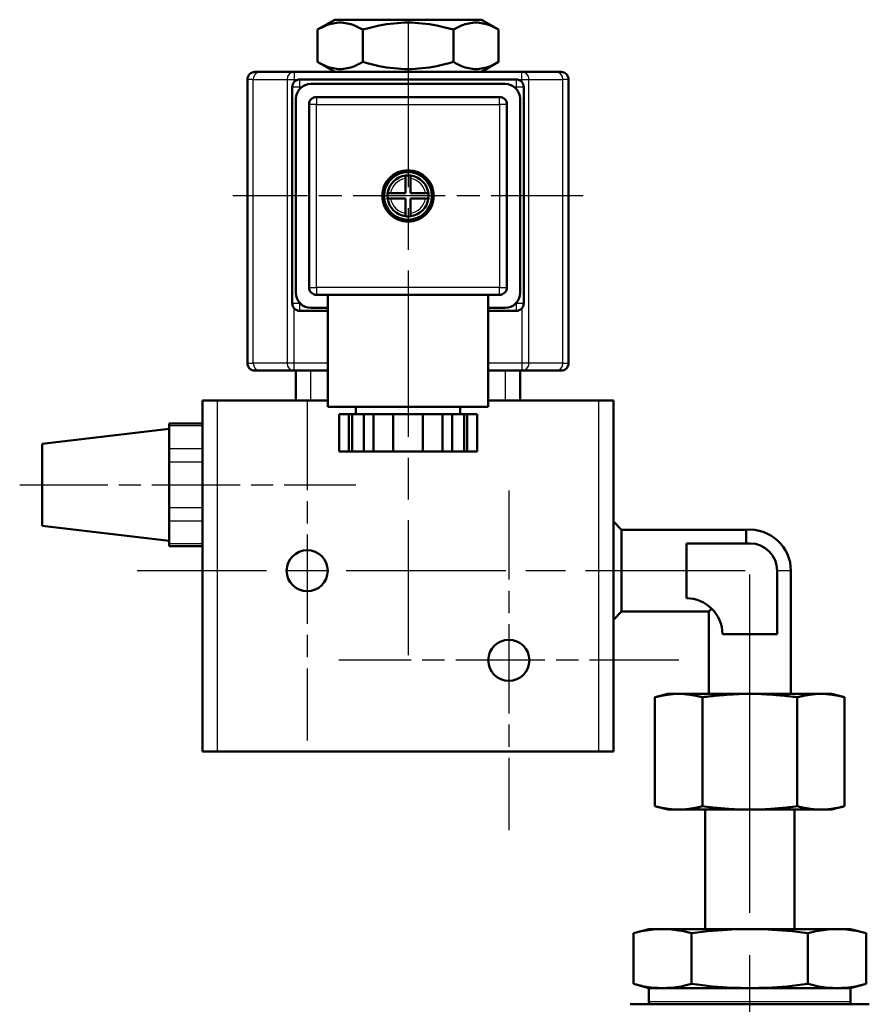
# Model space of a CAD drawing. Header units: millimetres. Extents: x 96 to 1438, y 429 to 1917.
# Tile 10 of 21: x 279 to 393, y 1587 to 1719. Entities that reach past the tile are written whole.
import ezdxf

# ---------------------------------------------------------------- set-up
doc = ezdxf.new("R2010")
doc.units = ezdxf.units.MM
doc.header["$LTSCALE"] = 8
doc.linetypes.add('CHAIN', pattern=[0.3543, 0.2362, -0.0295, 0.0591, -0.0295])
for name, color, linetype, lineweight in [('Mittellinie(DIN)', 4, 'CHAIN', 25), ('Mittelpunktmarkierung(DIN)', 4, 'CHAIN', 25), ('Sichtbare Kanten(DIN)', 7, 'Continuous', 50), ('Sichtbare tangentiale Kanten(DIN)', 3, 'Continuous', 25)]:
    doc.layers.add(name, color=color, linetype=linetype, lineweight=lineweight)

msp = doc.modelspace()

# ---------------------------------------------------------------- linework, layer by layer
at = {"layer": 'Mittellinie(DIN)', "linetype": 'CHAIN', "ltscale": 6.250442}
msp.add_line((279.03, 1656.73), (324.03, 1656.73), dxfattribs=at)
at = {"layer": 'Mittellinie(DIN)', "linetype": 'CHAIN', "ltscale": 23.990969}
msp.add_line((376.8, 1463.4), (376.8, 1645), dxfattribs=at)
at = {"layer": 'Mittelpunktmarkierung(DIN)', "linetype": 'CHAIN', "ltscale": 11.798247}
msp.add_line((331.03, 1718.88), (331.03, 1633.94), dxfattribs=at)
at = {"layer": 'Mittelpunktmarkierung(DIN)', "linetype": 'CHAIN', "ltscale": 6.514353}
msp.add_line((354.48, 1695.43), (307.58, 1695.43), dxfattribs=at)
at = {"layer": 'Mittelpunktmarkierung(DIN)', "linetype": 'CHAIN', "ltscale": 6.319892}
for p, q in [((317.53, 1667.98), (317.53, 1622.48)), ((344.53, 1655.98), (344.53, 1610.48)), ((367.28, 1633.23), (321.78, 1633.23))]:
    msp.add_line(p, q, dxfattribs=at)
at = {"layer": 'Mittelpunktmarkierung(DIN)', "linetype": 'CHAIN', "ltscale": 11.304633}
msp.add_line((376.17, 1645.23), (294.78, 1645.23), dxfattribs=at)
at = {"layer": 'Sichtbare Kanten(DIN)'}
for p, q in [((321.21, 1719.03), (318.91, 1717.7)), ((340.85, 1719.03), (321.21, 1719.03)), ((340.85, 1719.03), (343.16, 1717.7)), ((318.91, 1713.37), (318.91, 1717.7)), ((324.97, 1713.37), (324.97, 1717.7)), ((337.1, 1713.37), (337.1, 1717.7)), ((343.16, 1713.37), (343.16, 1717.7)), ((321.21, 1712.03), (318.91, 1713.37)), ((340.85, 1712.03), (343.16, 1713.37)), ((310.53, 1712.03), (311.26, 1712.03)), ((315.8, 1712.03), (311.26, 1712.03)), ((346.27, 1712.03), (315.8, 1712.03)), ((350.81, 1712.03), (346.27, 1712.03)), ((350.81, 1712.03), (351.53, 1712.03)), ((309.53, 1673.03), (309.53, 1711.03)), ((316.53, 1711.03), (345.53, 1711.03)), ((352.53, 1673.03), (352.53, 1711.03)), ((315.53, 1681.03), (315.53, 1710.03)), ((344.03, 1710.43), (318.03, 1710.43)), ((346.53, 1710.03), (346.53, 1681.03)), ((316.03, 1708.43), (316.03, 1682.43)), ((343.28, 1708.68), (318.78, 1708.68)), ((346.03, 1682.43), (346.03, 1708.43)), ((317.78, 1707.68), (317.78, 1683.18)), ((344.28, 1683.18), (344.28, 1707.68)), ((330.68, 1697.76), (330.68, 1698.16)), ((330.68, 1695.78), (330.68, 1697.76)), ((331.38, 1698.16), (331.38, 1697.76)), ((331.38, 1697.76), (331.38, 1695.78)), ((328.31, 1695.78), (328.71, 1695.78)), ((328.71, 1695.08), (328.31, 1695.08)), ((328.71, 1695.78), (330.68, 1695.78)), ((330.68, 1695.08), (328.71, 1695.08)), ((330.68, 1693.11), (330.68, 1695.08)), ((331.38, 1695.78), (333.36, 1695.78)), ((331.38, 1695.08), (331.38, 1693.11)), ((333.36, 1695.08), (331.38, 1695.08)), ((333.36, 1695.78), (333.76, 1695.78)), ((333.76, 1695.08), (333.36, 1695.08)), ((330.68, 1692.71), (330.68, 1693.11)), ((331.38, 1693.11), (331.38, 1692.71)), ((318.78, 1682.18), (331.03, 1682.18)), ((320.28, 1682.18), (320.28, 1667.18)), ((331.03, 1682.18), (343.28, 1682.18)), ((341.78, 1682.18), (341.78, 1667.18)), ((318.03, 1680.43), (320.28, 1680.43)), ((341.78, 1680.43), (344.03, 1680.43)), ((320.28, 1680.03), (316.53, 1680.03)), ((345.53, 1680.03), (341.78, 1680.03)), ((311.26, 1672.03), (310.53, 1672.03)), ((311.26, 1672.03), (315.8, 1672.03)), ((315.8, 1672.03), (320.28, 1672.03)), ((316.03, 1672.03), (316.03, 1668.03)), ((341.78, 1672.03), (346.27, 1672.03)), ((346.03, 1668.03), (346.03, 1672.03)), ((346.27, 1672.03), (350.81, 1672.03)), ((351.53, 1672.03), (350.81, 1672.03)), ((303.53, 1668.03), (305.53, 1668.03)), ((303.53, 1668.03), (303.53, 1621.03)), ((320.28, 1668.03), (305.53, 1668.03)), ((320.28, 1668.03), (318.03, 1668.03)), ((341.78, 1667.18), (320.28, 1667.18)), ((324.03, 1667.18), (324.03, 1666.18)), ((338.03, 1667.18), (338.03, 1666.18)), ((356.53, 1668.03), (341.78, 1668.03)), ((344.03, 1668.03), (341.78, 1668.03)), ((356.53, 1668.03), (358.53, 1668.03)), ((358.53, 1621.03), (358.53, 1668.03)), ((323.11, 1666.18), (321.8, 1666.18)), ((321.8, 1666.18), (321.8, 1661.18)), ((323.54, 1666.18), (323.11, 1666.18)), ((323.11, 1661.18), (323.11, 1666.18)), ((325.11, 1666.18), (323.54, 1666.18)), ((323.54, 1661.18), (323.54, 1666.18)), ((326.41, 1666.18), (325.11, 1666.18)), ((325.11, 1666.18), (325.11, 1661.18)), ((329.03, 1666.18), (326.41, 1666.18)), ((326.41, 1666.18), (326.41, 1661.18)), ((333.03, 1666.18), (329.03, 1666.18)), ((329.03, 1661.18), (329.03, 1666.18)), ((335.65, 1666.18), (333.03, 1666.18)), ((333.03, 1666.18), (333.03, 1661.18)), ((336.96, 1666.18), (335.65, 1666.18)), ((335.65, 1666.18), (335.65, 1661.18)), ((338.53, 1666.18), (336.96, 1666.18)), ((336.96, 1661.18), (336.96, 1666.18)), ((338.96, 1666.18), (338.53, 1666.18)), ((338.53, 1661.18), (338.53, 1666.18)), ((340.27, 1666.18), (338.96, 1666.18)), ((338.96, 1666.18), (338.96, 1661.18)), ((340.27, 1666.18), (340.27, 1661.18)), ((299.03, 1664.66), (299.03, 1664.93)), ((299.03, 1664.93), (303.53, 1664.93)), ((299.03, 1663.83), (299.03, 1664.66)), ((282.03, 1662.23), (299.03, 1664.23)), ((299.03, 1663.83), (299.03, 1662.39)), ((282.03, 1662.23), (282.03, 1651.23)), ((299.03, 1661.56), (299.03, 1662.39)), ((299.03, 1659.83), (299.03, 1661.56)), ((321.8, 1661.18), (323.11, 1661.18)), ((323.54, 1661.18), (323.11, 1661.18)), ((325.11, 1661.18), (323.54, 1661.18)), ((325.11, 1661.18), (326.41, 1661.18)), ((326.41, 1661.18), (329.03, 1661.18)), ((333.03, 1661.18), (329.03, 1661.18)), ((333.03, 1661.18), (335.65, 1661.18)), ((335.65, 1661.18), (336.96, 1661.18)), ((338.53, 1661.18), (336.96, 1661.18)), ((338.96, 1661.18), (338.53, 1661.18)), ((338.96, 1661.18), (340.27, 1661.18)), ((299.03, 1658.17), (299.03, 1659.83)), ((299.03, 1658.17), (299.03, 1655.3)), ((299.03, 1653.64), (299.03, 1655.3)), ((299.03, 1651.91), (299.03, 1653.64)), ((282.03, 1651.23), (299.03, 1649.23)), ((299.03, 1651.08), (299.03, 1651.91)), ((359.63, 1650.71), (358.53, 1651.81)), ((299.03, 1651.08), (299.03, 1649.64)), ((359.63, 1650.71), (359.63, 1639.76)), ((359.63, 1650.71), (376.33, 1650.71)), ((376.33, 1648.89), (376.33, 1650.71)), ((299.03, 1648.81), (299.03, 1649.64)), ((299.03, 1648.54), (299.03, 1648.81)), ((303.53, 1648.54), (299.03, 1648.54)), ((368.3, 1648.89), (368.3, 1641.56)), ((376.8, 1648.89), (368.3, 1648.89)), ((380.47, 1636.72), (380.47, 1645.22)), ((382.3, 1645.23), (382.3, 1628.73)), ((359.63, 1639.76), (358.53, 1638.66)), ((359.63, 1639.76), (371.3, 1639.76)), ((371.7, 1640.16), (371.3, 1639.76)), ((371.3, 1639.76), (371.3, 1628.73)), ((373.13, 1636.72), (380.47, 1636.72)), ((365.8, 1628.73), (364.1, 1628.28)), ((367.27, 1628.73), (365.8, 1628.73)), ((376.8, 1628.73), (367.27, 1628.73)), ((386.33, 1628.73), (376.8, 1628.73)), ((387.8, 1628.73), (386.33, 1628.73)), ((387.8, 1628.73), (389.5, 1628.28)), ((364.1, 1613.69), (364.1, 1628.28)), ((370.45, 1613.69), (370.45, 1628.28)), ((383.15, 1613.69), (383.15, 1628.28)), ((389.5, 1613.69), (389.5, 1628.28)), ((305.53, 1621.03), (303.53, 1621.03)), ((356.53, 1621.03), (305.53, 1621.03)), ((358.53, 1621.03), (356.53, 1621.03)), ((365.8, 1613.23), (364.1, 1613.69)), ((367.27, 1613.23), (365.8, 1613.23)), ((376.8, 1613.23), (367.27, 1613.23)), ((370.8, 1597.23), (370.8, 1613.23)), ((386.33, 1613.23), (376.8, 1613.23)), ((382.8, 1597.23), (382.8, 1613.23)), ((387.8, 1613.23), (386.33, 1613.23)), ((387.8, 1613.23), (389.5, 1613.69)), ((363.3, 1597.23), (361.21, 1596.67)), ((390.3, 1597.23), (363.3, 1597.23)), ((390.3, 1597.23), (392.39, 1596.67)), ((361.21, 1589.89), (361.21, 1596.67)), ((369.01, 1589.89), (369.01, 1596.67)), ((384.59, 1589.89), (384.59, 1596.67)), ((392.39, 1589.89), (392.39, 1596.67)), ((363.3, 1589.33), (361.21, 1589.89)), ((390.3, 1589.33), (363.3, 1589.33)), ((363.3, 1589.33), (363.3, 1587.5)), ((390.3, 1589.33), (392.39, 1589.89)), ((390.3, 1589.33), (390.3, 1587.5)), ((364.53, 1587.16), (360.8, 1587.16)), ((373.07, 1587.16), (364.53, 1587.16)), ((380.53, 1587.16), (373.07, 1587.16)), ((389.07, 1587.16), (380.53, 1587.16)), ((392.8, 1587.16), (389.07, 1587.16))]:
    msp.add_line(p, q, dxfattribs=at)
at = {"layer": 'Sichtbare Kanten(DIN)', "flags": 128}
for points in [[(324.97, 1717.7), (324.68, 1717.86), (324.41, 1718.01), (324.14, 1718.13), (323.88, 1718.24), (323.62, 1718.34), (323.37, 1718.42), (323.13, 1718.49), (322.89, 1718.54), (322.65, 1718.59), (322.41, 1718.62), (322.17, 1718.64), (321.94, 1718.64), (321.71, 1718.64), (321.47, 1718.62), (321.23, 1718.59), (320.99, 1718.54), (320.75, 1718.49), (320.51, 1718.42), (320.26, 1718.34), (320, 1718.24), (319.74, 1718.13), (319.47, 1718.01), (319.2, 1717.86), (318.91, 1717.7)], [(337.1, 1717.7), (336.52, 1717.86), (335.97, 1718.01), (335.43, 1718.13), (334.91, 1718.24), (334.4, 1718.34), (333.9, 1718.42), (333.41, 1718.49), (332.92, 1718.54), (332.45, 1718.59), (331.97, 1718.62), (331.5, 1718.64), (331.03, 1718.64), (330.56, 1718.64), (330.09, 1718.62), (329.62, 1718.59), (329.14, 1718.54), (328.66, 1718.49), (328.17, 1718.42), (327.67, 1718.34), (327.16, 1718.24), (326.64, 1718.13), (326.1, 1718.01), (325.54, 1717.86), (324.97, 1717.7)], [(343.16, 1717.7), (342.87, 1717.86), (342.59, 1718.01), (342.33, 1718.13), (342.06, 1718.24), (341.81, 1718.34), (341.56, 1718.42), (341.31, 1718.49), (341.07, 1718.54), (340.83, 1718.59), (340.6, 1718.62), (340.36, 1718.64), (340.13, 1718.64), (339.89, 1718.64), (339.66, 1718.62), (339.42, 1718.59), (339.18, 1718.54), (338.94, 1718.49), (338.69, 1718.42), (338.44, 1718.34), (338.19, 1718.24), (337.93, 1718.13), (337.66, 1718.01), (337.38, 1717.86), (337.1, 1717.7)], [(318.91, 1713.37), (319.2, 1713.21), (319.47, 1713.06), (319.74, 1712.94), (320, 1712.83), (320.26, 1712.73), (320.51, 1712.65), (320.75, 1712.58), (320.99, 1712.52), (321.23, 1712.48), (321.47, 1712.45), (321.71, 1712.43), (321.94, 1712.43), (322.17, 1712.43), (322.41, 1712.45), (322.65, 1712.48), (322.89, 1712.52), (323.13, 1712.58), (323.37, 1712.65), (323.62, 1712.73), (323.88, 1712.83), (324.14, 1712.94), (324.41, 1713.06), (324.68, 1713.21), (324.97, 1713.37)], [(324.97, 1713.37), (325.54, 1713.21), (326.1, 1713.06), (326.64, 1712.94), (327.16, 1712.83), (327.67, 1712.73), (328.17, 1712.65), (328.66, 1712.58), (329.14, 1712.52), (329.62, 1712.48), (330.09, 1712.45), (330.56, 1712.43), (331.03, 1712.43), (331.5, 1712.43), (331.97, 1712.45), (332.45, 1712.48), (332.92, 1712.52), (333.41, 1712.58), (333.9, 1712.65), (334.4, 1712.73), (334.91, 1712.83), (335.43, 1712.94), (335.97, 1713.06), (336.52, 1713.21), (337.1, 1713.37)], [(337.1, 1713.37), (337.38, 1713.21), (337.66, 1713.06), (337.93, 1712.94), (338.19, 1712.83), (338.44, 1712.73), (338.69, 1712.65), (338.94, 1712.58), (339.18, 1712.52), (339.42, 1712.48), (339.66, 1712.45), (339.89, 1712.43), (340.13, 1712.43), (340.36, 1712.43), (340.6, 1712.45), (340.83, 1712.48), (341.07, 1712.52), (341.31, 1712.58), (341.56, 1712.65), (341.81, 1712.73), (342.06, 1712.83), (342.33, 1712.94), (342.59, 1713.06), (342.87, 1713.21), (343.16, 1713.37)], [(364.1, 1628.28), (364.24, 1628.32), (364.39, 1628.35), (364.53, 1628.39), (364.67, 1628.42), (364.81, 1628.45), (364.94, 1628.48), (365.08, 1628.51), (365.21, 1628.53), (365.35, 1628.56), (365.48, 1628.58), (365.61, 1628.6), (365.74, 1628.62), (365.87, 1628.64), (366, 1628.66), (366.13, 1628.67), (366.25, 1628.68), (366.38, 1628.7), (366.51, 1628.71), (366.64, 1628.72), (366.76, 1628.72), (366.89, 1628.73), (367.02, 1628.73), (367.15, 1628.73), (367.27, 1628.73)], [(367.27, 1628.73), (367.4, 1628.73), (367.53, 1628.73), (367.66, 1628.73), (367.78, 1628.72), (367.91, 1628.72), (368.04, 1628.71), (368.17, 1628.7), (368.29, 1628.68), (368.42, 1628.67), (368.55, 1628.66), (368.68, 1628.64), (368.81, 1628.62), (368.94, 1628.6), (369.07, 1628.58), (369.2, 1628.56), (369.33, 1628.53), (369.47, 1628.51), (369.6, 1628.48), (369.74, 1628.45), (369.88, 1628.42), (370.02, 1628.39), (370.16, 1628.35), (370.3, 1628.32), (370.45, 1628.28)], [(370.45, 1628.28), (370.74, 1628.32), (371.03, 1628.35), (371.31, 1628.39), (371.59, 1628.42), (371.87, 1628.45), (372.14, 1628.48), (372.41, 1628.51), (372.68, 1628.53), (372.95, 1628.56), (373.21, 1628.58), (373.47, 1628.6), (373.73, 1628.62), (373.99, 1628.64), (374.25, 1628.66), (374.51, 1628.67), (374.76, 1628.68), (375.02, 1628.7), (375.27, 1628.71), (375.53, 1628.72), (375.78, 1628.72), (376.03, 1628.73), (376.29, 1628.73), (376.54, 1628.73), (376.8, 1628.73)], [(376.8, 1628.73), (377.06, 1628.73), (377.31, 1628.73), (377.57, 1628.73), (377.82, 1628.72), (378.07, 1628.72), (378.33, 1628.71), (378.58, 1628.7), (378.84, 1628.68), (379.09, 1628.67), (379.35, 1628.66), (379.61, 1628.64), (379.87, 1628.62), (380.13, 1628.6), (380.39, 1628.58), (380.65, 1628.56), (380.92, 1628.53), (381.19, 1628.51), (381.46, 1628.48), (381.73, 1628.45), (382.01, 1628.42), (382.29, 1628.39), (382.57, 1628.35), (382.86, 1628.32), (383.15, 1628.28)], [(383.15, 1628.28), (383.3, 1628.32), (383.44, 1628.35), (383.58, 1628.39), (383.72, 1628.42), (383.86, 1628.45), (384, 1628.48), (384.13, 1628.51), (384.27, 1628.53), (384.4, 1628.56), (384.53, 1628.58), (384.66, 1628.6), (384.79, 1628.62), (384.92, 1628.64), (385.05, 1628.66), (385.18, 1628.67), (385.31, 1628.68), (385.43, 1628.7), (385.56, 1628.71), (385.69, 1628.72), (385.82, 1628.72), (385.94, 1628.73), (386.07, 1628.73), (386.2, 1628.73), (386.33, 1628.73)], [(386.33, 1628.73), (386.45, 1628.73), (386.58, 1628.73), (386.71, 1628.73), (386.84, 1628.72), (386.96, 1628.72), (387.09, 1628.71), (387.22, 1628.7), (387.35, 1628.68), (387.47, 1628.67), (387.6, 1628.66), (387.73, 1628.64), (387.86, 1628.62), (387.99, 1628.6), (388.12, 1628.58), (388.25, 1628.56), (388.39, 1628.53), (388.52, 1628.51), (388.66, 1628.48), (388.79, 1628.45), (388.93, 1628.42), (389.07, 1628.39), (389.21, 1628.35), (389.36, 1628.32), (389.5, 1628.28)], [(367.27, 1613.23), (367.15, 1613.24), (367.02, 1613.24), (366.89, 1613.24), (366.76, 1613.25), (366.64, 1613.25), (366.51, 1613.26), (366.38, 1613.27), (366.25, 1613.28), (366.13, 1613.3), (366, 1613.31), (365.87, 1613.33), (365.74, 1613.35), (365.61, 1613.37), (365.48, 1613.39), (365.35, 1613.41), (365.21, 1613.43), (365.08, 1613.46), (364.94, 1613.49), (364.81, 1613.52), (364.67, 1613.55), (364.53, 1613.58), (364.39, 1613.62), (364.24, 1613.65), (364.1, 1613.69)], [(370.45, 1613.69), (370.3, 1613.65), (370.16, 1613.62), (370.02, 1613.58), (369.88, 1613.55), (369.74, 1613.52), (369.6, 1613.49), (369.47, 1613.46), (369.33, 1613.43), (369.2, 1613.41), (369.07, 1613.39), (368.94, 1613.37), (368.81, 1613.35), (368.68, 1613.33), (368.55, 1613.31), (368.42, 1613.3), (368.29, 1613.28), (368.17, 1613.27), (368.04, 1613.26), (367.91, 1613.25), (367.78, 1613.25), (367.66, 1613.24), (367.53, 1613.24), (367.4, 1613.24), (367.27, 1613.23)], [(376.8, 1613.23), (376.54, 1613.24), (376.29, 1613.24), (376.03, 1613.24), (375.78, 1613.25), (375.53, 1613.25), (375.27, 1613.26), (375.02, 1613.27), (374.76, 1613.28), (374.51, 1613.3), (374.25, 1613.31), (373.99, 1613.33), (373.73, 1613.35), (373.47, 1613.37), (373.21, 1613.39), (372.95, 1613.41), (372.68, 1613.43), (372.41, 1613.46), (372.14, 1613.49), (371.87, 1613.52), (371.59, 1613.55), (371.31, 1613.58), (371.03, 1613.62), (370.74, 1613.65), (370.45, 1613.69)], [(383.15, 1613.69), (382.86, 1613.65), (382.57, 1613.62), (382.29, 1613.58), (382.01, 1613.55), (381.73, 1613.52), (381.46, 1613.49), (381.19, 1613.46), (380.92, 1613.43), (380.65, 1613.41), (380.39, 1613.39), (380.13, 1613.37), (379.87, 1613.35), (379.61, 1613.33), (379.35, 1613.31), (379.09, 1613.3), (378.84, 1613.28), (378.58, 1613.27), (378.33, 1613.26), (378.07, 1613.25), (377.82, 1613.25), (377.57, 1613.24), (377.31, 1613.24), (377.06, 1613.24), (376.8, 1613.23)], [(386.33, 1613.23), (386.2, 1613.24), (386.07, 1613.24), (385.94, 1613.24), (385.82, 1613.25), (385.69, 1613.25), (385.56, 1613.26), (385.43, 1613.27), (385.31, 1613.28), (385.18, 1613.3), (385.05, 1613.31), (384.92, 1613.33), (384.79, 1613.35), (384.66, 1613.37), (384.53, 1613.39), (384.4, 1613.41), (384.27, 1613.43), (384.13, 1613.46), (384, 1613.49), (383.86, 1613.52), (383.72, 1613.55), (383.58, 1613.58), (383.44, 1613.62), (383.3, 1613.65), (383.15, 1613.69)], [(389.5, 1613.69), (389.36, 1613.65), (389.21, 1613.62), (389.07, 1613.58), (388.93, 1613.55), (388.79, 1613.52), (388.66, 1613.49), (388.52, 1613.46), (388.39, 1613.43), (388.25, 1613.41), (388.12, 1613.39), (387.99, 1613.37), (387.86, 1613.35), (387.73, 1613.33), (387.6, 1613.31), (387.47, 1613.3), (387.35, 1613.28), (387.22, 1613.27), (387.09, 1613.26), (386.96, 1613.25), (386.84, 1613.25), (386.71, 1613.24), (386.58, 1613.24), (386.45, 1613.24), (386.33, 1613.23)], [(361.21, 1596.67), (361.58, 1596.77), (361.94, 1596.85), (362.28, 1596.93), (362.62, 1597), (362.95, 1597.05), (363.27, 1597.1), (363.58, 1597.14), (363.89, 1597.18), (364.2, 1597.2), (364.5, 1597.22), (364.81, 1597.23), (365.11, 1597.23), (365.41, 1597.23), (365.71, 1597.22), (366.02, 1597.2), (366.32, 1597.18), (366.63, 1597.14), (366.95, 1597.1), (367.27, 1597.05), (367.6, 1597), (367.94, 1596.93), (368.28, 1596.85), (368.64, 1596.77), (369.01, 1596.67)], [(369.01, 1596.67), (369.74, 1596.77), (370.45, 1596.85), (371.15, 1596.93), (371.82, 1597), (372.47, 1597.05), (373.12, 1597.1), (373.75, 1597.14), (374.37, 1597.18), (374.98, 1597.2), (375.59, 1597.22), (376.2, 1597.23), (376.8, 1597.23), (377.4, 1597.23), (378.01, 1597.22), (378.62, 1597.2), (379.23, 1597.18), (379.85, 1597.14), (380.48, 1597.1), (381.13, 1597.05), (381.78, 1597), (382.45, 1596.93), (383.15, 1596.85), (383.86, 1596.77), (384.59, 1596.67)], [(384.59, 1596.67), (384.96, 1596.77), (385.32, 1596.85), (385.66, 1596.93), (386, 1597), (386.33, 1597.05), (386.65, 1597.1), (386.97, 1597.14), (387.28, 1597.18), (387.58, 1597.2), (387.89, 1597.22), (388.19, 1597.23), (388.49, 1597.23), (388.79, 1597.23), (389.1, 1597.22), (389.4, 1597.2), (389.71, 1597.18), (390.02, 1597.14), (390.33, 1597.1), (390.65, 1597.05), (390.98, 1597), (391.32, 1596.93), (391.66, 1596.85), (392.02, 1596.77), (392.39, 1596.67)], [(369.01, 1589.89), (368.64, 1589.79), (368.28, 1589.71), (367.94, 1589.63), (367.6, 1589.56), (367.27, 1589.51), (366.95, 1589.46), (366.63, 1589.42), (366.32, 1589.38), (366.02, 1589.36), (365.71, 1589.34), (365.41, 1589.33), (365.11, 1589.33), (364.81, 1589.33), (364.5, 1589.34), (364.2, 1589.36), (363.89, 1589.38), (363.58, 1589.42), (363.27, 1589.46), (362.95, 1589.51), (362.62, 1589.56), (362.28, 1589.63), (361.94, 1589.71), (361.58, 1589.79), (361.21, 1589.89)], [(384.59, 1589.89), (383.86, 1589.79), (383.15, 1589.71), (382.45, 1589.63), (381.78, 1589.56), (381.13, 1589.51), (380.48, 1589.46), (379.85, 1589.42), (379.23, 1589.38), (378.62, 1589.36), (378.01, 1589.34), (377.4, 1589.33), (376.8, 1589.33), (376.2, 1589.33), (375.59, 1589.34), (374.98, 1589.36), (374.37, 1589.38), (373.75, 1589.42), (373.12, 1589.46), (372.47, 1589.51), (371.82, 1589.56), (371.15, 1589.63), (370.45, 1589.71), (369.74, 1589.79), (369.01, 1589.89)], [(392.39, 1589.89), (392.02, 1589.79), (391.66, 1589.71), (391.32, 1589.63), (390.98, 1589.56), (390.65, 1589.51), (390.33, 1589.46), (390.02, 1589.42), (389.71, 1589.38), (389.4, 1589.36), (389.1, 1589.34), (388.79, 1589.33), (388.49, 1589.33), (388.19, 1589.33), (387.89, 1589.34), (387.58, 1589.36), (387.28, 1589.38), (386.97, 1589.42), (386.65, 1589.46), (386.33, 1589.51), (386, 1589.56), (385.66, 1589.63), (385.32, 1589.71), (384.96, 1589.79), (384.59, 1589.89)]]:
    msp.add_lwpolyline(points, dxfattribs=at)
at = {"layer": 'Sichtbare Kanten(DIN)'}
for centre, radius in [((331.03, 1695.43), 3.45), ((331.03, 1695.43), 3.2), ((317.53, 1645.23), 2.75), ((344.53, 1633.23), 2.75)]:
    msp.add_circle(centre, radius, dxfattribs=at)
for centre, radius, start, end in [((310.53, 1711.03), 1, 90, 180), ((351.53, 1711.03), 1, 0, 90), ((316.53, 1710.03), 1, 90, 180), ((345.53, 1710.03), 1, 0, 90), ((318.03, 1708.43), 2, 90, 180), ((344.03, 1708.43), 2, 0, 90), ((318.78, 1707.68), 1, 90, 180), ((343.28, 1707.68), 1, 0, 90), ((331.03, 1695.43), 2.75, 97.312, 172.688), ((331.03, 1695.43), 2.75, 82.688, 97.312), ((331.03, 1695.43), 2.75, 7.312, 82.688), ((331.03, 1695.43), 2.75, 172.688, 187.312), ((331.03, 1695.43), 2.75, 187.312, 262.688), ((331.03, 1695.43), 2.75, 277.312, 352.688), ((331.03, 1695.43), 2.75, 352.688, 7.312), ((331.03, 1695.43), 2.75, 262.688, 277.312), ((318.78, 1683.18), 1, 180, 270), ((343.28, 1683.18), 1, 270, 0), ((318.03, 1682.43), 2, 180, 270), ((344.03, 1682.43), 2, 270, 0), ((316.53, 1681.03), 1, 180, 270), ((345.53, 1681.03), 1, 270, 0), ((310.53, 1673.03), 1, 180, 270), ((351.53, 1673.03), 1, 270, 0), ((376.8, 1645.23), 5.5, 0, 94.8884), ((376.8, 1645.22), 3.67, 0, 90), ((368.3, 1636.72), 4.83, 0, 90), ((364.11, 1587.5), 0.81, 180, 205.1081), ((389.49, 1587.5), 0.81, 334.8919, 0)]:
    msp.add_arc(centre, radius, start, end, dxfattribs=at)
at = {"layer": 'Sichtbare tangentiale Kanten(DIN)'}
for p, q in [((315.8, 1712.03), (315.8, 1711.03)), ((346.27, 1711.03), (346.27, 1712.03)), ((310.29, 1711.03), (309.53, 1711.03)), ((310.29, 1711.03), (314.83, 1711.03)), ((310.29, 1673.03), (310.29, 1711.03)), ((314.83, 1711.03), (315.8, 1711.03)), ((314.83, 1711.03), (314.83, 1673.03)), ((315.8, 1710.71), (315.8, 1711.03)), ((315.8, 1711.03), (316.53, 1711.03)), ((316.53, 1710.03), (316.53, 1711.03)), ((345.53, 1711.03), (345.53, 1710.03)), ((345.53, 1711.03), (346.27, 1711.03)), ((346.27, 1711.03), (347.23, 1711.03)), ((346.27, 1711.03), (346.27, 1710.71)), ((347.23, 1673.03), (347.23, 1711.03)), ((347.23, 1711.03), (351.77, 1711.03)), ((352.53, 1711.03), (351.77, 1711.03)), ((351.77, 1673.03), (351.77, 1711.03)), ((315.53, 1710.03), (316.53, 1710.03)), ((316.53, 1709.76), (316.53, 1710.03)), ((316.53, 1710.03), (316.83, 1710.03)), ((345.23, 1710.03), (345.53, 1710.03)), ((345.53, 1710.03), (346.53, 1710.03)), ((345.53, 1710.03), (345.53, 1709.76)), ((318.78, 1708.68), (318.78, 1707.68)), ((343.28, 1707.68), (343.28, 1708.68)), ((318.78, 1707.68), (317.78, 1707.68)), ((318.78, 1683.18), (318.78, 1707.68)), ((318.78, 1707.68), (343.28, 1707.68)), ((344.28, 1707.68), (343.28, 1707.68)), ((343.28, 1707.68), (343.28, 1683.18)), ((317.78, 1683.18), (318.78, 1683.18)), ((318.78, 1683.18), (318.78, 1682.18)), ((343.28, 1683.18), (318.78, 1683.18)), ((343.28, 1683.18), (344.28, 1683.18)), ((343.28, 1682.18), (343.28, 1683.18)), ((316.53, 1681.03), (315.53, 1681.03)), ((315.8, 1673.03), (315.8, 1680.36)), ((316.53, 1681.03), (316.53, 1681.11)), ((316.6, 1681.03), (316.53, 1681.03)), ((316.53, 1680.03), (316.53, 1681.03)), ((345.53, 1681.03), (345.46, 1681.03)), ((345.53, 1681.11), (345.53, 1681.03)), ((346.53, 1681.03), (345.53, 1681.03)), ((345.53, 1681.03), (345.53, 1680.03)), ((346.27, 1680.36), (346.27, 1673.03)), ((309.53, 1673.03), (310.29, 1673.03)), ((314.83, 1673.03), (310.29, 1673.03)), ((315.8, 1673.03), (314.83, 1673.03)), ((320.28, 1673.03), (315.8, 1673.03)), ((315.8, 1672.03), (315.8, 1673.03)), ((346.27, 1673.03), (341.78, 1673.03)), ((347.23, 1673.03), (346.27, 1673.03)), ((346.27, 1673.03), (346.27, 1672.03)), ((351.77, 1673.03), (347.23, 1673.03)), ((351.77, 1673.03), (352.53, 1673.03)), ((318.03, 1668.03), (318.03, 1672.03)), ((344.03, 1672.03), (344.03, 1668.03)), ((305.53, 1621.03), (305.53, 1668.03)), ((356.53, 1668.03), (356.53, 1621.03)), ((299.03, 1664.66), (303.53, 1664.66)), ((303.53, 1661.56), (299.03, 1661.56)), ((299.03, 1659.83), (303.53, 1659.83)), ((303.53, 1653.64), (299.03, 1653.64)), ((299.03, 1651.91), (303.53, 1651.91)), ((303.53, 1648.81), (299.03, 1648.81)), ((382.3, 1645.23), (380.47, 1645.23)), ((390.3, 1587.5), (363.3, 1587.5))]:
    msp.add_line(p, q, dxfattribs=at)
for start, end in [(98.5653, 171.4347), (8.5653, 81.4347), (188.5653, 261.4347), (278.5653, 351.4347)]:
    msp.add_arc((331.03, 1695.43), 2.35, start, end, dxfattribs=at)
for centre, major_axis, start_param, end_param in [((311.26, 1711.03), (0, 1), 0, 1.570796), ((315.8, 1711.03), (0, 1), 0, 1.570796), ((346.27, 1711.03), (0, 1), 4.712389, 6.283185), ((350.81, 1711.03), (0, 1), 4.712389, 6.283185), ((311.26, 1673.03), (0, -1), 4.712389, 6.283185), ((315.8, 1673.03), (0, -1), 4.712389, 6.283185), ((346.27, 1673.03), (0, -1), 0, 1.570796), ((350.81, 1673.03), (0, -1), 0, 1.570796)]:
    msp.add_ellipse(centre, major_axis=major_axis, ratio=0.964587, start_param=start_param, end_param=end_param, dxfattribs=at)

doc.saveas('drawing.dxf')
